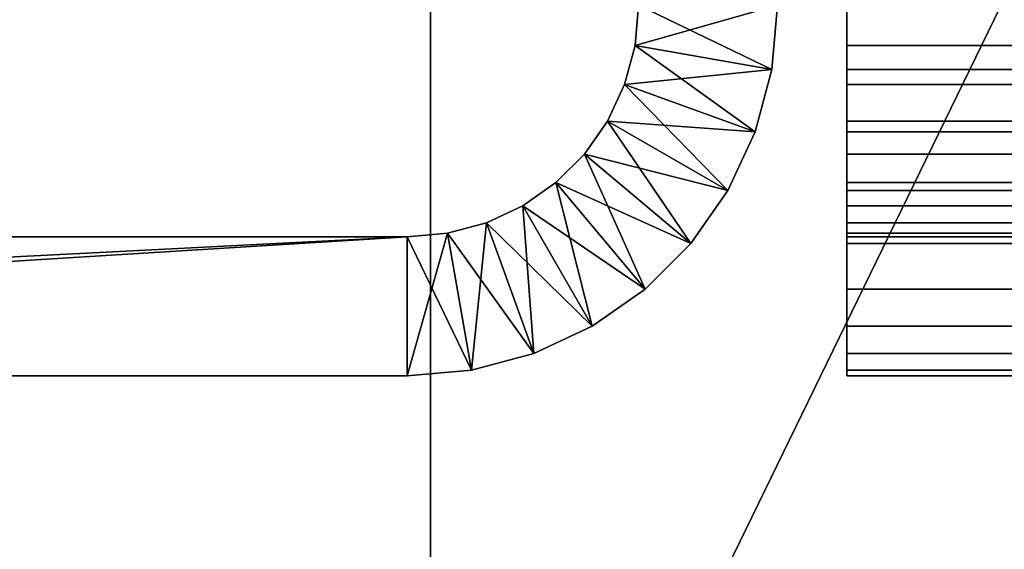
# Model space of a CAD drawing. Extents: x 4 to 901, y 3 to 274.
# Tile 40 of 256: x 36.71 to 40.97, y 231.96 to 234.25. Entities that reach past the tile are written whole.
import ezdxf

# ---------------------------------------------------------------- set-up
doc = ezdxf.new("R2010")
doc.units = 0

msp = doc.modelspace()

# ---------------------------------------------------------------- linework, layer by layer
for points in [[(38.484989, 204.710114, 20.950005), (33.708393, 252.406097, 20.950005), (38.484989, 270.709991, 20.950005)], [(38.484989, 204.710114, 270.950012), (33.708393, 252.406097, 270.950012), (38.484989, 270.709991, 270.950012)], [(38.484989, 270.709991, 21.949999), (33.734978, 252.709976, 21.949999), (38.484989, 204.710114, 21.949999)], [(38.484989, 270.709991, 271.949982), (33.734978, 252.709976, 271.949982), (38.484989, 204.710114, 271.949982)], [(38.484989, 270.709991, 21.949999), (38.484989, 204.710114, 21.949999), (38.484989, 270.709991, 20.950005)], [(38.484989, 270.709991, 20.950005), (38.484989, 204.710114, 21.949999), (38.484989, 204.710114, 20.950005)], [(38.484989, 270.709991, 271.949982), (38.484989, 204.710114, 271.949982), (38.484989, 270.709991, 270.950012)], [(38.484989, 270.709991, 270.950012), (38.484989, 204.710114, 271.949982), (38.484989, 204.710114, 270.950012)], [(38.484989, 204.710114, 21.949999), (33.734978, 252.709976, 21.949999), (33.708393, 252.406097, 21.949999)], [(38.484989, 204.710114, 271.949982), (33.734978, 252.709976, 271.949982), (33.708393, 252.406097, 271.949982)], [(38.484989, 204.710114, 20.950005), (33.629448, 252.11145, 20.950005), (33.708393, 252.406097, 20.950005)], [(38.484989, 204.710114, 21.949999), (33.708393, 252.406097, 21.949999), (33.629448, 252.11145, 21.949999)], [(38.484989, 204.710114, 271.949982), (33.708393, 252.406097, 271.949982), (33.629448, 252.11145, 271.949982)], [(38.484989, 204.710114, 270.950012), (33.629448, 252.11145, 270.950012), (33.708393, 252.406097, 270.950012)], [(33.500523, 251.834976, 20.950005), (33.629448, 252.11145, 20.950005), (38.484989, 204.710114, 20.950005)], [(33.629448, 252.11145, 21.949999), (33.500523, 251.834976, 21.949999), (38.484989, 204.710114, 21.949999)], [(38.484989, 204.710114, 271.949982), (33.629448, 252.11145, 271.949982), (33.500523, 251.834976, 271.949982)], [(33.500523, 251.834976, 270.950012), (33.629448, 252.11145, 270.950012), (38.484989, 204.710114, 270.950012)], [(38.484989, 204.710114, 20.950005), (33.325554, 251.585098, 20.950005), (33.500523, 251.834976, 20.950005)], [(38.484989, 204.710114, 21.949999), (33.500523, 251.834976, 21.949999), (33.325554, 251.585098, 21.949999)], [(33.500523, 251.834976, 271.949982), (33.325554, 251.585098, 271.949982), (38.484989, 204.710114, 271.949982)], [(38.484989, 204.710114, 270.950012), (33.325554, 251.585098, 270.950012), (33.500523, 251.834976, 270.950012)], [(38.484989, 204.710114, 20.950005), (33.109875, 251.3694, 20.950005), (33.325554, 251.585098, 20.950005)], [(38.484989, 204.710114, 21.949999), (33.325554, 251.585098, 21.949999), (33.109875, 251.3694, 21.949999)], [(38.484989, 204.710114, 271.949982), (33.325554, 251.585098, 271.949982), (33.109875, 251.3694, 271.949982)], [(38.484989, 204.710114, 270.950012), (33.109875, 251.3694, 270.950012), (33.325554, 251.585098, 270.950012)], [(32.859982, 251.194443, 20.950005), (33.109875, 251.3694, 20.950005), (38.484989, 204.710114, 20.950005)], [(33.109875, 251.3694, 21.949999), (32.859982, 251.194443, 21.949999), (38.484989, 204.710114, 21.949999)], [(38.484989, 204.710114, 271.949982), (33.109875, 251.3694, 271.949982), (32.859982, 251.194443, 271.949982)], [(32.859982, 251.194443, 270.950012), (33.109875, 251.3694, 270.950012), (38.484989, 204.710114, 270.950012)], [(32.583534, 251.065521, 20.950005), (32.859982, 251.194443, 20.950005), (38.484989, 204.710114, 20.950005)], [(32.859982, 251.194443, 21.949999), (32.583534, 251.065521, 21.949999), (38.484989, 204.710114, 21.949999)], [(32.859982, 251.194443, 271.949982), (32.583534, 251.065521, 271.949982), (38.484989, 204.710114, 271.949982)], [(32.583534, 251.065521, 270.950012), (32.859982, 251.194443, 270.950012), (38.484989, 204.710114, 270.950012)], [(38.484989, 204.710114, 20.950005), (32.288879, 250.986572, 20.950005), (32.583534, 251.065521, 20.950005)], [(38.484989, 204.710114, 21.949999), (32.583534, 251.065521, 21.949999), (32.288879, 250.986572, 21.949999)], [(38.484989, 204.710114, 271.949982), (32.583534, 251.065521, 271.949982), (32.288879, 250.986572, 271.949982)], [(38.484989, 204.710114, 270.950012), (32.288879, 250.986572, 270.950012), (32.583534, 251.065521, 270.950012)], [(38.484989, 204.710114, 21.949999), (32.288879, 250.986572, 21.949999), (25.785, 198.78801, 21.949999)], [(38.484989, 204.710114, 271.949982), (32.288879, 250.986572, 271.949982), (25.785, 198.78801, 271.949982)], [(38.484989, 204.710114, 20.950005), (31.984985, 250.959976, 20.950005), (32.288879, 250.986572, 20.950005)], [(38.484989, 204.710114, 270.950012), (31.984985, 250.959976, 270.950012), (32.288879, 250.986572, 270.950012)], [(25.785, 198.78801, 20.950005), (31.984985, 250.959976, 20.950005), (38.484989, 204.710114, 20.950005)], [(25.785, 198.78801, 270.950012), (31.984985, 250.959976, 270.950012), (38.484989, 204.710114, 270.950012)], [(27.984976, 207.709991, 20.949999), (46.264351, 207.709991, 20.949999), (46.264351, 245.209976, 20.949999)], [(46.264351, 245.209976, 20.949999), (27.984976, 245.209976, 20.949999), (27.984976, 207.709991, 20.949999)], [(46.264351, 245.209976, 19.949999), (46.264351, 207.709991, 19.949999), (27.984976, 207.709991, 19.949999)], [(46.264351, 245.209976, 19.949999), (27.984976, 207.709991, 19.949999), (27.984976, 245.209976, 19.949999)], [(27.984976, 207.709991, 272.950012), (46.264351, 207.709991, 272.950012), (46.264351, 245.209976, 272.950012)], [(46.264351, 245.209976, 272.950012), (27.984976, 245.209976, 272.950012), (27.984976, 207.709991, 272.950012)], [(46.264351, 245.209976, 271.950012), (46.264351, 207.709991, 271.950012), (27.984976, 207.709991, 271.950012)], [(46.264351, 245.209976, 271.950012), (27.984976, 207.709991, 271.950012), (27.984976, 245.209976, 271.950012)], [(39.369793, 234.136337, 255.550003), (39.960682, 234.03215, 255.550003), (39.384991, 234.309982, 255.550003)], [(39.384991, 234.309982, 36.950001), (39.985001, 234.309982, 36.950001), (39.369793, 234.136337, 36.950001)], [(39.369793, 234.136337, 36.950001), (39.985001, 234.309982, 36.950001), (39.960682, 234.03215, 36.950001)], [(39.384991, 234.309982, 255.550003), (39.384991, 234.309982, 238.924988), (39.369793, 234.136337, 255.550003)], [(39.369793, 234.136337, 255.550003), (39.384991, 234.309982, 238.924988), (39.384991, 234.309982, 229.324997)], [(39.384991, 234.309982, 112.074997), (39.384991, 234.309982, 36.950001), (39.369793, 234.136337, 36.950001)], [(39.384991, 234.309982, 112.074997), (39.369793, 234.136337, 36.950001), (39.384991, 234.309982, 170.699997)], [(39.384991, 234.309982, 229.324997), (39.384991, 234.309982, 170.699997), (39.369793, 234.136337, 255.550003)], [(39.369793, 234.136337, 255.550003), (39.384991, 234.309982, 170.699997), (39.369793, 234.136337, 36.950001)], [(39.384991, 234.309982, 255.550003), (39.960682, 234.03215, 255.550003), (39.985001, 234.309982, 255.550003)], [(39.985001, 234.309982, 36.950001), (39.985001, 234.309982, 112.074997), (39.960682, 234.03215, 36.950001)], [(39.960682, 234.03215, 36.950001), (39.985001, 234.309982, 112.074997), (39.985001, 234.309982, 170.699997)], [(39.985001, 234.309982, 170.699997), (39.985001, 234.309982, 229.324997), (39.960682, 234.03215, 255.550003)], [(39.960682, 234.03215, 255.550003), (39.985001, 234.309982, 229.324997), (39.985001, 234.309982, 238.924988)], [(39.960682, 234.03215, 255.550003), (39.985001, 234.309982, 238.924988), (39.985001, 234.309982, 255.550003)], [(39.985001, 234.309982, 170.699997), (39.960682, 234.03215, 255.550003), (39.960682, 234.03215, 36.950001)], [(40.284992, 234.309982, 257.549988), (40.284992, 234.309982, 256.950012), (40.284992, 234.136337, 257.565186)], [(40.284992, 234.136337, 257.565186), (40.284992, 234.309982, 256.950012), (40.284992, 234.03215, 256.974304)], [(40.284992, 234.309982, 256.950012), (864.984985, 234.309982, 256.950012), (864.984985, 234.03215, 256.974304)], [(40.284992, 234.309982, 256.950012), (864.984985, 234.03215, 256.974304), (40.284992, 234.03215, 256.974304)], [(40.284992, 234.136337, 257.565186), (864.984985, 234.136337, 257.565186), (40.284992, 234.309982, 257.549988)], [(40.284992, 234.309982, 257.549988), (864.984985, 234.136337, 257.565186), (864.984985, 234.309982, 257.549988)], [(40.284992, 234.136337, 271.334808), (40.284992, 234.03215, 271.92569), (40.284992, 234.309982, 271.350006)], [(40.284992, 234.309982, 271.350006), (40.284992, 234.03215, 271.92569), (40.284992, 234.309982, 271.949982)], [(40.284992, 234.03215, 271.92569), (854.984985, 234.03215, 271.92569), (854.984985, 234.309982, 271.949982)], [(40.284992, 234.03215, 271.92569), (854.984985, 234.309982, 271.949982), (40.284992, 234.309982, 271.949982)], [(40.284992, 234.309982, 271.350006), (854.984985, 234.309982, 271.350006), (40.284992, 234.136337, 271.334808)], [(40.284992, 234.136337, 271.334808), (854.984985, 234.309982, 271.350006), (854.984985, 234.136337, 271.334808)], [(39.324673, 233.967957, 255.550003), (39.8885, 233.762756, 255.550003), (39.369793, 234.136337, 255.550003)], [(39.369793, 234.136337, 36.950001), (39.960682, 234.03215, 36.950001), (39.324673, 233.967957, 36.950001)], [(39.369793, 234.136337, 255.550003), (39.369793, 234.136337, 36.950001), (39.324673, 233.967957, 255.550003)], [(39.324673, 233.967957, 255.550003), (39.369793, 234.136337, 36.950001), (39.324673, 233.967957, 36.950001)], [(39.369793, 234.136337, 255.550003), (39.8885, 233.762756, 255.550003), (39.960682, 234.03215, 255.550003)], [(40.284992, 234.136337, 257.565186), (40.284992, 234.03215, 256.974304), (40.284992, 233.967957, 257.610321)], [(40.284992, 233.967957, 257.610321), (864.984985, 233.967957, 257.610321), (40.284992, 234.136337, 257.565186)], [(40.284992, 234.136337, 257.565186), (864.984985, 233.967957, 257.610321), (864.984985, 234.136337, 257.565186)], [(40.284992, 233.967957, 271.289703), (40.284992, 233.762756, 271.853516), (40.284992, 234.136337, 271.334808)], [(40.284992, 234.136337, 271.334808), (40.284992, 233.762756, 271.853516), (40.284992, 234.03215, 271.92569)], [(40.284992, 234.136337, 271.334808), (854.984985, 234.136337, 271.334808), (40.284992, 233.967957, 271.289703)], [(40.284992, 233.967957, 271.289703), (854.984985, 234.136337, 271.334808), (854.984985, 233.967957, 271.289703)], [(39.324673, 233.967957, 36.950001), (39.960682, 234.03215, 36.950001), (39.8885, 233.762756, 36.950001)], [(39.960682, 234.03215, 36.950001), (39.960682, 234.03215, 255.550003), (39.8885, 233.762756, 255.550003)], [(39.960682, 234.03215, 36.950001), (39.8885, 233.762756, 255.550003), (39.8885, 233.762756, 36.950001)], [(40.284992, 233.967957, 257.610321), (40.284992, 234.03215, 256.974304), (40.284992, 233.762756, 257.046478)], [(40.284992, 234.03215, 256.974304), (864.984985, 234.03215, 256.974304), (864.984985, 233.762756, 257.046478)], [(40.284992, 234.03215, 256.974304), (864.984985, 233.762756, 257.046478), (40.284992, 233.762756, 257.046478)], [(40.284992, 233.762756, 271.853516), (854.984985, 233.762756, 271.853516), (854.984985, 234.03215, 271.92569)], [(40.284992, 233.762756, 271.853516), (854.984985, 234.03215, 271.92569), (40.284992, 234.03215, 271.92569)], [(39.250999, 233.809982, 255.550003), (39.770634, 233.509979, 255.550003), (39.324673, 233.967957, 255.550003)], [(39.324673, 233.967957, 36.950001), (39.8885, 233.762756, 36.950001), (39.250999, 233.809982, 36.950001)], [(39.324673, 233.967957, 255.550003), (39.324673, 233.967957, 36.950001), (39.250999, 233.809982, 255.550003)], [(39.250999, 233.809982, 255.550003), (39.324673, 233.967957, 36.950001), (39.250999, 233.809982, 36.950001)], [(39.324673, 233.967957, 255.550003), (39.770634, 233.509979, 255.550003), (39.8885, 233.762756, 255.550003)], [(40.284992, 233.967957, 257.610321), (40.284992, 233.762756, 257.046478), (40.284992, 233.809982, 257.68396)], [(40.284992, 233.809982, 257.68396), (864.984985, 233.809982, 257.68396), (40.284992, 233.967957, 257.610321)], [(40.284992, 233.967957, 257.610321), (864.984985, 233.809982, 257.68396), (864.984985, 233.967957, 257.610321)], [(40.284992, 233.809982, 271.216034), (40.284992, 233.509979, 271.735626), (40.284992, 233.967957, 271.289703)], [(40.284992, 233.967957, 271.289703), (40.284992, 233.509979, 271.735626), (40.284992, 233.762756, 271.853516)], [(40.284992, 233.967957, 271.289703), (854.984985, 233.967957, 271.289703), (40.284992, 233.809982, 271.216034)], [(40.284992, 233.809982, 271.216034), (854.984985, 233.967957, 271.289703), (854.984985, 233.809982, 271.216034)], [(39.151043, 233.667191, 255.550003), (39.610653, 233.281525, 255.550003), (39.250999, 233.809982, 255.550003)], [(39.250999, 233.809982, 36.950001), (39.770634, 233.509979, 36.950001), (39.151043, 233.667191, 36.950001)], [(39.250999, 233.809982, 255.550003), (39.250999, 233.809982, 36.950001), (39.151043, 233.667191, 255.550003)], [(39.151043, 233.667191, 255.550003), (39.250999, 233.809982, 36.950001), (39.151043, 233.667191, 36.950001)], [(39.250999, 233.809982, 255.550003), (39.610653, 233.281525, 255.550003), (39.770634, 233.509979, 255.550003)], [(39.250999, 233.809982, 36.950001), (39.8885, 233.762756, 36.950001), (39.770634, 233.509979, 36.950001)], [(40.284992, 233.809982, 257.68396), (40.284992, 233.762756, 257.046478), (40.284992, 233.509979, 257.164368)], [(40.284992, 233.809982, 257.68396), (40.284992, 233.509979, 257.164368), (40.284992, 233.667191, 257.783966)], [(40.284992, 233.667191, 257.783966), (864.984985, 233.667191, 257.783966), (40.284992, 233.809982, 257.68396)], [(40.284992, 233.809982, 257.68396), (864.984985, 233.667191, 257.783966), (864.984985, 233.809982, 257.68396)], [(40.284992, 233.667191, 271.116028), (40.284992, 233.281525, 271.575684), (40.284992, 233.809982, 271.216034)], [(40.284992, 233.809982, 271.216034), (40.284992, 233.281525, 271.575684), (40.284992, 233.509979, 271.735626)], [(40.284992, 233.809982, 271.216034), (854.984985, 233.809982, 271.216034), (40.284992, 233.667191, 271.116028)], [(40.284992, 233.667191, 271.116028), (854.984985, 233.809982, 271.216034), (854.984985, 233.667191, 271.116028)], [(39.8885, 233.762756, 36.950001), (39.8885, 233.762756, 255.550003), (39.770634, 233.509979, 255.550003)], [(39.8885, 233.762756, 36.950001), (39.770634, 233.509979, 255.550003), (39.770634, 233.509979, 36.950001)], [(40.284992, 233.762756, 257.046478), (864.984985, 233.762756, 257.046478), (864.984985, 233.509979, 257.164368)], [(40.284992, 233.762756, 257.046478), (864.984985, 233.509979, 257.164368), (40.284992, 233.509979, 257.164368)], [(40.284992, 233.509979, 271.735626), (854.984985, 233.509979, 271.735626), (854.984985, 233.762756, 271.853516)], [(40.284992, 233.509979, 271.735626), (854.984985, 233.762756, 271.853516), (40.284992, 233.762756, 271.853516)], [(39.027779, 233.543945, 255.550003), (39.413452, 233.084305, 255.550003), (39.151043, 233.667191, 255.550003)], [(39.151043, 233.667191, 36.950001), (39.610653, 233.281525, 36.950001), (39.027779, 233.543945, 36.950001)], [(39.151043, 233.667191, 255.550003), (39.151043, 233.667191, 36.950001), (39.027779, 233.543945, 255.550003)], [(39.027779, 233.543945, 255.550003), (39.151043, 233.667191, 36.950001), (39.027779, 233.543945, 36.950001)], [(39.151043, 233.667191, 255.550003), (39.413452, 233.084305, 255.550003), (39.610653, 233.281525, 255.550003)], [(39.151043, 233.667191, 36.950001), (39.770634, 233.509979, 36.950001), (39.610653, 233.281525, 36.950001)], [(40.284992, 233.667191, 257.783966), (40.284992, 233.509979, 257.164368), (40.284992, 233.281525, 257.324341)], [(40.284992, 233.667191, 257.783966), (40.284992, 233.281525, 257.324341), (40.284992, 233.543945, 257.907227)], [(40.284992, 233.543945, 257.907227), (864.984985, 233.543945, 257.907227), (40.284992, 233.667191, 257.783966)], [(40.284992, 233.667191, 257.783966), (864.984985, 233.543945, 257.907227), (864.984985, 233.667191, 257.783966)], [(40.284992, 233.543945, 270.992798), (40.284992, 233.084305, 271.378448), (40.284992, 233.667191, 271.116028)], [(40.284992, 233.667191, 271.116028), (40.284992, 233.084305, 271.378448), (40.284992, 233.281525, 271.575684)], [(40.284992, 233.667191, 271.116028), (854.984985, 233.667191, 271.116028), (40.284992, 233.543945, 270.992798)], [(40.284992, 233.543945, 270.992798), (854.984985, 233.667191, 271.116028), (854.984985, 233.543945, 270.992798)], [(38.884998, 233.443954, 255.550003), (39.184986, 232.924347, 255.550003), (39.027779, 233.543945, 255.550003)], [(39.027779, 233.543945, 36.950001), (39.413452, 233.084305, 36.950001), (38.884998, 233.443954, 36.950001)], [(39.027779, 233.543945, 255.550003), (39.027779, 233.543945, 36.950001), (38.884998, 233.443954, 255.550003)], [(38.884998, 233.443954, 255.550003), (39.027779, 233.543945, 36.950001), (38.884998, 233.443954, 36.950001)], [(39.027779, 233.543945, 255.550003), (39.184986, 232.924347, 255.550003), (39.413452, 233.084305, 255.550003)], [(39.027779, 233.543945, 36.950001), (39.610653, 233.281525, 36.950001), (39.413452, 233.084305, 36.950001)], [(40.284992, 233.543945, 257.907227), (40.284992, 233.281525, 257.324341), (40.284992, 233.084305, 257.521545)], [(40.284992, 233.543945, 257.907227), (40.284992, 233.084305, 257.521545), (40.284992, 233.443954, 258.049988)], [(40.284992, 233.443954, 258.049988), (864.984985, 233.443954, 258.049988), (40.284992, 233.543945, 257.907227)], [(40.284992, 233.543945, 257.907227), (864.984985, 233.443954, 258.049988), (864.984985, 233.543945, 257.907227)], [(40.284992, 233.443954, 270.850006), (40.284992, 232.924347, 271.149994), (40.284992, 233.543945, 270.992798)], [(40.284992, 233.543945, 270.992798), (40.284992, 232.924347, 271.149994), (40.284992, 233.084305, 271.378448)], [(40.284992, 233.543945, 270.992798), (854.984985, 233.543945, 270.992798), (40.284992, 233.443954, 270.850006)], [(40.284992, 233.443954, 270.850006), (854.984985, 233.543945, 270.992798), (854.984985, 233.443954, 270.850006)], [(39.770634, 233.509979, 36.950001), (39.770634, 233.509979, 255.550003), (39.610653, 233.281525, 255.550003)], [(39.770634, 233.509979, 36.950001), (39.610653, 233.281525, 255.550003), (39.610653, 233.281525, 36.950001)], [(40.284992, 233.509979, 257.164368), (864.984985, 233.509979, 257.164368), (864.984985, 233.281525, 257.324341)], [(40.284992, 233.509979, 257.164368), (864.984985, 233.281525, 257.324341), (40.284992, 233.281525, 257.324341)], [(40.284992, 233.281525, 271.575684), (854.984985, 233.281525, 271.575684), (854.984985, 233.509979, 271.735626)], [(40.284992, 233.281525, 271.575684), (854.984985, 233.509979, 271.735626), (40.284992, 233.509979, 271.735626)], [(38.727016, 233.370285, 255.550003), (38.932236, 232.806473, 255.550003), (38.884998, 233.443954, 255.550003)], [(38.884998, 233.443954, 36.950001), (39.184986, 232.924347, 36.950001), (38.727016, 233.370285, 36.950001)], [(38.884998, 233.443954, 255.550003), (38.884998, 233.443954, 36.950001), (38.727016, 233.370285, 255.550003)], [(38.727016, 233.370285, 255.550003), (38.884998, 233.443954, 36.950001), (38.727016, 233.370285, 36.950001)], [(38.884998, 233.443954, 255.550003), (38.932236, 232.806473, 255.550003), (39.184986, 232.924347, 255.550003)], [(38.884998, 233.443954, 36.950001), (39.413452, 233.084305, 36.950001), (39.184986, 232.924347, 36.950001)], [(40.284992, 233.443954, 258.049988), (40.284992, 233.084305, 257.521545), (40.284992, 232.924347, 257.75)], [(40.284992, 233.443954, 258.049988), (40.284992, 232.924347, 257.75), (40.284992, 233.370285, 258.207977)], [(40.284992, 233.370285, 258.207977), (864.984985, 233.370285, 258.207977), (40.284992, 233.443954, 258.049988)], [(40.284992, 233.443954, 258.049988), (864.984985, 233.370285, 258.207977), (864.984985, 233.443954, 258.049988)], [(40.284992, 233.370285, 270.692017), (40.284992, 232.806473, 270.897217), (40.284992, 233.443954, 270.850006)], [(40.284992, 233.443954, 270.850006), (40.284992, 232.806473, 270.897217), (40.284992, 232.924347, 271.149994)], [(40.284992, 233.443954, 270.850006), (854.984985, 233.443954, 270.850006), (40.284992, 233.370285, 270.692017)], [(40.284992, 233.370285, 270.692017), (854.984985, 233.443954, 270.850006), (854.984985, 233.370285, 270.692017)], [(38.558632, 233.32518, 255.550003), (38.662823, 232.734283, 255.550003), (38.727016, 233.370285, 255.550003)], [(38.727016, 233.370285, 36.950001), (38.932236, 232.806473, 36.950001), (38.558632, 233.32518, 36.950001)], [(38.727016, 233.370285, 255.550003), (38.727016, 233.370285, 36.950001), (38.558632, 233.32518, 255.550003)], [(38.558632, 233.32518, 255.550003), (38.727016, 233.370285, 36.950001), (38.558632, 233.32518, 36.950001)], [(38.727016, 233.370285, 255.550003), (38.662823, 232.734283, 255.550003), (38.932236, 232.806473, 255.550003)], [(38.727016, 233.370285, 36.950001), (39.184986, 232.924347, 36.950001), (38.932236, 232.806473, 36.950001)], [(40.284992, 233.370285, 258.207977), (40.284992, 232.924347, 257.75), (40.284992, 232.806473, 258.002777)], [(40.284992, 233.370285, 258.207977), (40.284992, 232.806473, 258.002777), (40.284992, 233.32518, 258.376343)], [(40.284992, 233.32518, 258.376343), (864.984985, 233.32518, 258.376343), (40.284992, 233.370285, 258.207977)], [(40.284992, 233.370285, 258.207977), (864.984985, 233.32518, 258.376343), (864.984985, 233.370285, 258.207977)], [(40.284992, 233.32518, 270.523651), (40.284992, 232.734283, 270.627838), (40.284992, 233.370285, 270.692017)], [(40.284992, 233.370285, 270.692017), (40.284992, 232.734283, 270.627838), (40.284992, 232.806473, 270.897217)], [(40.284992, 233.370285, 270.692017), (854.984985, 233.370285, 270.692017), (40.284992, 233.32518, 270.523651)], [(40.284992, 233.32518, 270.523651), (854.984985, 233.370285, 270.692017), (854.984985, 233.32518, 270.523651)], [(26.584984, 233.309982, 255.550003), (26.584984, 232.709976, 255.550003), (38.384975, 233.309982, 255.550003)], [(38.384975, 233.309982, 255.550003), (26.584984, 232.709976, 255.550003), (38.384975, 232.709976, 255.550003)], [(38.384975, 233.309982, 255.550003), (34.084976, 233.309982, 72.449997), (26.584984, 233.309982, 255.550003)], [(28.685003, 233.309982, 36.950001), (38.384975, 233.309982, 36.950001), (28.685003, 232.709976, 36.950001)], [(28.685003, 232.709976, 36.950001), (38.384975, 233.309982, 36.950001), (38.384975, 232.709976, 36.950001)], [(32.584995, 233.309982, 50.949997), (38.384975, 233.309982, 36.950001), (28.685003, 233.309982, 36.950001)], [(32.845467, 233.309982, 50.97279), (38.384975, 233.309982, 36.950001), (32.584995, 233.309982, 50.949997)], [(32.845467, 233.309982, 50.97279), (33.098011, 233.309982, 51.040455), (38.384975, 233.309982, 36.950001)], [(38.384975, 233.309982, 36.950001), (33.098011, 233.309982, 51.040455), (33.334999, 233.309982, 51.150963)], [(38.384975, 233.309982, 36.950001), (33.334999, 233.309982, 51.150963), (33.54916, 233.309982, 51.300926)], [(33.54916, 233.309982, 51.300926), (33.734055, 233.309982, 51.485813), (38.384975, 233.309982, 36.950001)], [(38.384975, 233.309982, 36.950001), (33.734055, 233.309982, 51.485813), (33.884018, 233.309982, 51.699997)], [(38.384975, 233.309982, 36.950001), (33.884018, 233.309982, 51.699997), (33.994526, 233.309982, 51.93697)], [(33.994526, 233.309982, 52.963024), (33.884018, 233.309982, 53.200001), (38.384975, 233.309982, 255.550003)], [(38.384975, 233.309982, 255.550003), (33.884018, 233.309982, 53.200001), (34.084976, 233.309982, 72.449997)], [(33.994526, 233.309982, 51.93697), (34.062206, 233.309982, 52.189529), (38.384975, 233.309982, 36.950001)], [(38.384975, 233.309982, 255.550003), (34.062206, 233.309982, 52.710472), (33.994526, 233.309982, 52.963024)], [(34.062206, 233.309982, 52.189529), (34.084976, 233.309982, 52.450001), (38.384975, 233.309982, 36.950001)], [(38.384975, 233.309982, 36.950001), (34.084976, 233.309982, 52.450001), (34.062206, 233.309982, 52.710472)], [(38.384975, 233.309982, 36.950001), (34.062206, 233.309982, 52.710472), (38.384975, 233.309982, 255.550003)], [(38.384975, 233.309982, 255.550003), (38.384975, 232.709976, 255.550003), (38.558632, 233.32518, 255.550003)], [(38.558632, 233.32518, 255.550003), (38.384975, 232.709976, 255.550003), (38.662823, 232.734283, 255.550003)], [(38.558632, 233.32518, 36.950001), (38.662823, 232.734283, 36.950001), (38.384975, 233.309982, 36.950001)], [(38.558632, 233.32518, 255.550003), (38.558632, 233.32518, 36.950001), (38.384975, 233.309982, 255.550003)], [(38.384975, 233.309982, 255.550003), (38.558632, 233.32518, 36.950001), (38.384975, 233.309982, 36.950001)], [(38.384975, 233.309982, 36.950001), (38.662823, 232.734283, 36.950001), (38.384975, 232.709976, 36.950001)], [(38.558632, 233.32518, 36.950001), (38.932236, 232.806473, 36.950001), (38.662823, 232.734283, 36.950001)], [(40.284992, 233.32518, 258.376343), (40.284992, 232.806473, 258.002777), (40.284992, 232.734283, 258.272156)], [(40.284992, 233.32518, 258.376343), (40.284992, 232.734283, 258.272156), (40.284992, 233.309982, 258.549988)], [(40.284992, 233.309982, 258.549988), (864.984985, 233.309982, 258.549988), (40.284992, 233.32518, 258.376343)], [(40.284992, 233.32518, 258.376343), (864.984985, 233.309982, 258.549988), (864.984985, 233.32518, 258.376343)], [(40.284992, 233.309982, 270.350006), (40.284992, 232.709976, 270.350006), (40.284992, 233.32518, 270.523651)], [(40.284992, 233.32518, 270.523651), (40.284992, 232.709976, 270.350006), (40.284992, 232.734283, 270.627838)], [(40.284992, 233.32518, 270.523651), (854.984985, 233.32518, 270.523651), (40.284992, 233.309982, 270.350006)], [(40.284992, 233.309982, 270.350006), (854.984985, 233.32518, 270.523651), (854.984985, 233.309982, 270.350006)], [(40.284992, 233.309982, 258.549988), (40.284992, 232.709976, 258.549988), (40.284992, 233.309982, 270.350006)], [(40.284992, 233.309982, 270.350006), (40.284992, 232.709976, 258.549988), (40.284992, 232.709976, 270.350006)], [(40.284992, 233.309982, 270.350006), (854.984985, 233.309982, 270.350006), (40.284992, 233.309982, 258.549988)], [(40.284992, 233.309982, 258.549988), (854.984985, 233.309982, 270.350006), (854.984985, 233.309982, 270.25)], [(854.984985, 233.309982, 270.25), (864.984985, 233.309982, 258.549988), (40.284992, 233.309982, 258.549988)], [(40.284992, 233.309982, 258.549988), (40.284992, 232.734283, 258.272156), (40.284992, 232.709976, 258.549988)], [(39.610653, 233.281525, 36.950001), (39.610653, 233.281525, 255.550003), (39.413452, 233.084305, 255.550003)], [(39.610653, 233.281525, 36.950001), (39.413452, 233.084305, 255.550003), (39.413452, 233.084305, 36.950001)], [(40.284992, 233.281525, 257.324341), (864.984985, 233.281525, 257.324341), (864.984985, 233.084305, 257.521545)], [(40.284992, 233.281525, 257.324341), (864.984985, 233.084305, 257.521545), (40.284992, 233.084305, 257.521545)], [(40.284992, 233.084305, 271.378448), (854.984985, 233.084305, 271.378448), (854.984985, 233.281525, 271.575684)], [(40.284992, 233.084305, 271.378448), (854.984985, 233.281525, 271.575684), (40.284992, 233.281525, 271.575684)], [(39.413452, 233.084305, 36.950001), (39.413452, 233.084305, 255.550003), (39.184986, 232.924347, 255.550003)], [(39.413452, 233.084305, 36.950001), (39.184986, 232.924347, 255.550003), (39.184986, 232.924347, 36.950001)], [(40.284992, 233.084305, 257.521545), (864.984985, 233.084305, 257.521545), (864.984985, 232.924347, 257.75)], [(40.284992, 233.084305, 257.521545), (864.984985, 232.924347, 257.75), (40.284992, 232.924347, 257.75)], [(40.284992, 232.924347, 271.149994), (854.984985, 232.924347, 271.149994), (854.984985, 233.084305, 271.378448)], [(40.284992, 232.924347, 271.149994), (854.984985, 233.084305, 271.378448), (40.284992, 233.084305, 271.378448)], [(39.184986, 232.924347, 36.950001), (39.184986, 232.924347, 255.550003), (38.932236, 232.806473, 255.550003)], [(39.184986, 232.924347, 36.950001), (38.932236, 232.806473, 255.550003), (38.932236, 232.806473, 36.950001)], [(40.284992, 232.924347, 257.75), (864.984985, 232.924347, 257.75), (864.984985, 232.806473, 258.002777)], [(40.284992, 232.924347, 257.75), (864.984985, 232.806473, 258.002777), (40.284992, 232.806473, 258.002777)], [(40.284992, 232.806473, 270.897217), (854.984985, 232.806473, 270.897217), (854.984985, 232.924347, 271.149994)], [(40.284992, 232.806473, 270.897217), (854.984985, 232.924347, 271.149994), (40.284992, 232.924347, 271.149994)], [(38.932236, 232.806473, 36.950001), (38.932236, 232.806473, 255.550003), (38.662823, 232.734283, 255.550003)], [(38.932236, 232.806473, 36.950001), (38.662823, 232.734283, 255.550003), (38.662823, 232.734283, 36.950001)], [(40.284992, 232.806473, 258.002777), (864.984985, 232.806473, 258.002777), (864.984985, 232.734283, 258.272156)], [(40.284992, 232.806473, 258.002777), (864.984985, 232.734283, 258.272156), (40.284992, 232.734283, 258.272156)], [(40.284992, 232.734283, 270.627838), (854.984985, 232.734283, 270.627838), (854.984985, 232.806473, 270.897217)], [(40.284992, 232.734283, 270.627838), (854.984985, 232.806473, 270.897217), (40.284992, 232.806473, 270.897217)], [(38.662823, 232.734283, 36.950001), (38.662823, 232.734283, 255.550003), (38.384975, 232.709976, 255.550003)], [(38.662823, 232.734283, 36.950001), (38.384975, 232.709976, 255.550003), (38.384975, 232.709976, 36.950001)], [(40.284992, 232.734283, 258.272156), (864.984985, 232.734283, 258.272156), (864.984985, 232.709976, 258.549988)], [(40.284992, 232.734283, 258.272156), (864.984985, 232.709976, 258.549988), (40.284992, 232.709976, 258.549988)], [(40.284992, 232.709976, 270.350006), (854.984985, 232.709976, 270.350006), (854.984985, 232.734283, 270.627838)], [(40.284992, 232.709976, 270.350006), (854.984985, 232.734283, 270.627838), (40.284992, 232.734283, 270.627838)], [(26.584984, 232.709976, 255.550003), (26.584984, 232.709976, 46.949997), (38.384975, 232.709976, 255.550003)], [(38.384975, 232.709976, 255.550003), (26.584984, 232.709976, 46.949997), (26.684999, 232.709976, 46.949997)], [(26.684999, 232.709976, 46.949997), (31.107784, 232.709976, 72.710472), (38.384975, 232.709976, 255.550003)], [(38.384975, 232.709976, 36.950001), (32.845467, 232.709976, 50.97279), (28.685003, 232.709976, 36.950001)], [(38.384975, 232.709976, 255.550003), (31.107784, 232.709976, 72.710472), (31.175465, 232.709976, 72.963028)], [(38.384975, 232.709976, 255.550003), (31.175465, 232.709976, 72.963028), (31.285942, 232.709976, 73.199997)], [(31.285942, 232.709976, 73.199997), (31.435936, 232.709976, 73.414177), (38.384975, 232.709976, 255.550003)], [(38.384975, 232.709976, 255.550003), (31.435936, 232.709976, 73.414177), (31.6208, 232.709976, 73.59906)], [(38.384975, 232.709976, 255.550003), (31.6208, 232.709976, 73.59906), (31.83499, 232.709976, 73.749039)], [(32.071949, 232.709976, 73.859535), (38.384975, 232.709976, 255.550003), (31.83499, 232.709976, 73.749039)], [(32.071949, 232.709976, 73.859535), (32.324524, 232.709976, 73.927208), (38.384975, 232.709976, 255.550003)], [(32.324524, 232.709976, 73.927208), (32.584995, 232.709976, 73.949997), (38.384975, 232.709976, 255.550003)], [(38.384975, 232.709976, 255.550003), (32.584995, 232.709976, 73.949997), (32.845467, 232.709976, 73.927208)], [(38.384975, 232.709976, 36.950001), (33.098011, 232.709976, 51.040455), (32.845467, 232.709976, 50.97279)], [(38.384975, 232.709976, 255.550003), (32.845467, 232.709976, 73.927208), (33.098011, 232.709976, 73.859535)], [(33.334999, 232.709976, 51.150963), (33.098011, 232.709976, 51.040455), (38.384975, 232.709976, 36.950001)], [(33.098011, 232.709976, 73.859535), (33.334999, 232.709976, 73.749039), (38.384975, 232.709976, 255.550003)], [(38.384975, 232.709976, 36.950001), (33.54916, 232.709976, 51.300926), (33.334999, 232.709976, 51.150963)], [(38.384975, 232.709976, 255.550003), (33.334999, 232.709976, 73.749039), (33.54916, 232.709976, 73.59906)], [(38.384975, 232.709976, 36.950001), (33.734055, 232.709976, 51.485813), (33.54916, 232.709976, 51.300926)], [(33.54916, 232.709976, 73.59906), (33.734055, 232.709976, 73.414177), (38.384975, 232.709976, 255.550003)], [(33.884018, 232.709976, 51.699997), (33.734055, 232.709976, 51.485813), (38.384975, 232.709976, 36.950001)], [(38.384975, 232.709976, 255.550003), (33.734055, 232.709976, 73.414177), (33.884018, 232.709976, 73.199997)], [(38.384975, 232.709976, 36.950001), (33.994526, 232.709976, 51.93697), (33.884018, 232.709976, 51.699997)], [(33.994526, 232.709976, 52.963024), (38.384975, 232.709976, 255.550003), (33.884018, 232.709976, 53.200001)], [(38.384975, 232.709976, 255.550003), (33.884018, 232.709976, 73.199997), (33.994526, 232.709976, 72.963028)], [(38.384975, 232.709976, 255.550003), (34.084976, 232.709976, 72.449997), (33.884018, 232.709976, 53.200001)], [(38.384975, 232.709976, 36.950001), (34.062206, 232.709976, 52.189529), (33.994526, 232.709976, 51.93697)], [(34.062206, 232.709976, 52.710472), (38.384975, 232.709976, 36.950001), (33.994526, 232.709976, 52.963024)], [(33.994526, 232.709976, 52.963024), (38.384975, 232.709976, 36.950001), (38.384975, 232.709976, 255.550003)], [(33.994526, 232.709976, 72.963028), (34.062206, 232.709976, 72.710472), (38.384975, 232.709976, 255.550003)], [(34.062206, 232.709976, 52.710472), (34.084976, 232.709976, 52.450001), (38.384975, 232.709976, 36.950001)], [(34.084976, 232.709976, 52.450001), (34.062206, 232.709976, 52.189529), (38.384975, 232.709976, 36.950001)], [(38.384975, 232.709976, 255.550003), (34.062206, 232.709976, 72.710472), (34.084976, 232.709976, 72.449997)], [(854.984985, 232.709976, 270.350006), (40.284992, 232.709976, 270.350006), (854.984985, 232.709976, 270.25)], [(854.984985, 232.709976, 270.25), (40.284992, 232.709976, 270.350006), (40.284992, 232.709976, 258.549988)], [(40.284992, 232.709976, 258.549988), (864.984985, 232.709976, 258.549988), (854.984985, 232.709976, 270.25)]]:
    msp.add_3dface(points)

doc.saveas('drawing.dxf')
